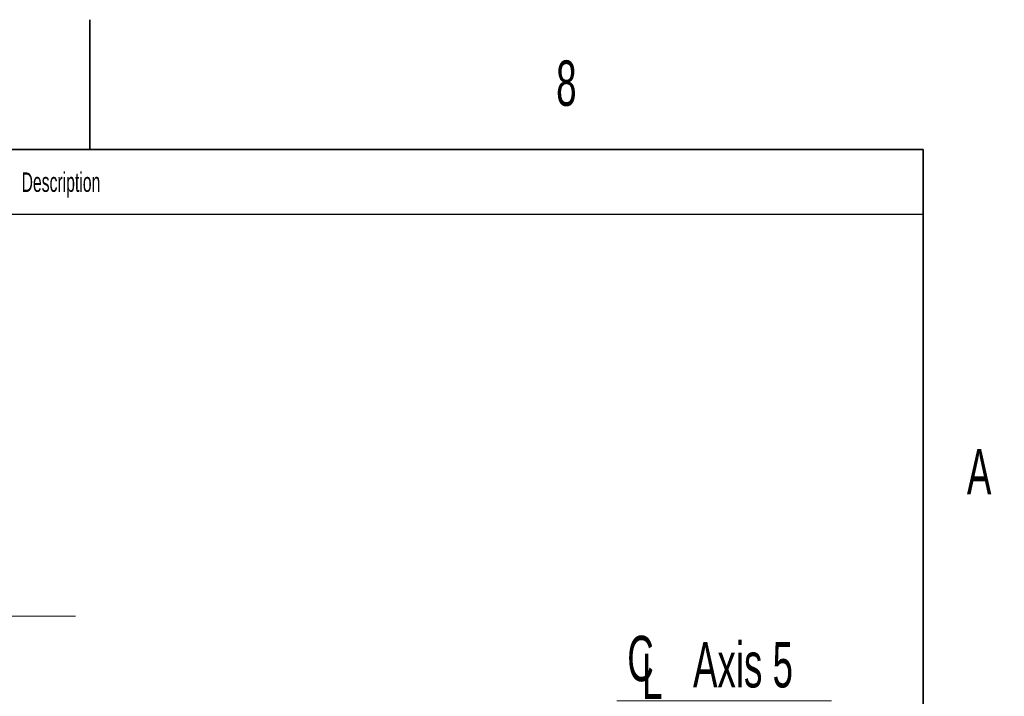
# Model space of a CAD drawing. Header units: millimetres. Extents: x 0 to 11920, y 0 to 8400.
# Tile 120 of 120: x 10327 to 11845, y 7357 to 8400. Entities that reach past the tile are written whole.
import ezdxf

# ---------------------------------------------------------------- set-up
doc = ezdxf.new("R2010")
doc.units = ezdxf.units.MM
doc.header["$LTSCALE"] = 20
doc.styles.add('SLDTEXTSTYLE0', font='TXT', dxfattribs={"width": 0.605})
doc.dimstyles.new('SLDDIMSTYLE14', dxfattribs={"dimtxt": 70, "dimasz": 70, "dimexe": 0, "dimexo": 0.0625, "dimgap": 17.5, "dimtad": 0, "dimtih": 1, "dimtoh": 1, "dimdec": 1, "dimlfac": 0.5, "dimrnd": 1e-09, "dimzin": 12, "dimdsep": 46, "dimtxsty": 'SLDTEXTSTYLE0', "dimblk1": 'NONE', "dimsah": 1, "dimcen": 0, "dimadec": 0, "dimazin": 3, "dimtfac": 1, "dimtmove": 0, "dimatfit": 3, "dimldrblk": 'NONE', "dimfxl": 1, "dimfrac": 2, "dimtolj": 1, "dimtzin": 12, "dimarcsym": 0})

# ---------------------------------------------------------------- blocks, each defined once
blk = doc.blocks.new('SW_SYMBOL_MOD_CL')
at = {"color": 0, "linetype": 'Continuous', "lineweight": 0, "char_height": 15515, "attachment_point": 5, "style": 'SLDTEXTSTYLE0'}
for s, insert in [('C', (8000, 12000)), ('L', (12000, 6000))]:
    blk.add_mtext(s, dxfattribs=dict(at, insert=insert))
blk = doc.blocks.new('SW_NOTE_0_10')
at = {"color": 0, "linetype": 'Continuous', "lineweight": 0}
for p, q in [((0, 0), (331.1, 0)), ((331.1, 0), (0, 0)), ((0, 0), (331.1, 0)), ((331.1, 0), (0, 0)), ((0, 0), (331.1, 0)), ((331.1, 0), (0, 0))]:
    blk.add_line(p, q, dxfattribs=at)
at = {"color": 0, "linetype": 'Continuous', "lineweight": 0, "xscale": 0.004511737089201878, "yscale": 0.004511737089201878, "zscale": 0.004511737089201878}
blk.add_blockref('SW_SYMBOL_MOD_CL', (0.5, 10.7), dxfattribs=at)
at = {"color": 0, "linetype": 'Continuous', "lineweight": 0, "insert": (117.5, 90.8), "char_height": 70, "attachment_point": 1, "style": 'SLDTEXTSTYLE0'}
blk.add_mtext('Axis 5', dxfattribs=at)
blk = doc.blocks.new('SW_SYMBOL_HOLE_DEPTH')
at = {"color": 0, "linetype": 'Continuous', "lineweight": 18}
for p, q in [((0, 17500), (16000, 17500)), ((8000, 17500), (8000, 1500)), ((2000, 11100), (8000, 1500)), ((14000, 11100), (8000, 1500))]:
    blk.add_line(p, q, dxfattribs=at)
blk = doc.blocks.new('_D_120')
at = {"color": 7, "linetype": 'Continuous', "lineweight": 0}
for p, q in [((9676.4, 7741), (9683.2, 7731.1)), ((9683.2, 7731.1), (9853.4, 7480)), ((9853.4, 7480), (10412.9, 7480))]:
    blk.add_line(p, q, dxfattribs=at)
at = {"color": 7, "linetype": 'Continuous', "lineweight": 18}
blk.add_solid([(9683.2, 7731.1), (9714.2, 7667.5), (9730.7, 7678.7)], dxfattribs=at)
at = {"color": 7, "linetype": 'Continuous', "lineweight": 18, "xscale": 0.004511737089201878, "yscale": 0.004511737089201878, "zscale": 0.004511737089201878}
blk.add_blockref('SW_SYMBOL_HOLE_DEPTH', (10017, 7490.2), dxfattribs=at)
at = {"color": 7, "linetype": 'Continuous', "lineweight": 18, "char_height": 70, "attachment_point": 1, "style": 'SLDTEXTSTYLE0'}
for s, insert in [('12 (2x)', (10113.7, 7570.5)), ('M', (9883.4, 7570.5)), ('6', (9963.5, 7570.5))]:
    blk.add_mtext(s, dxfattribs=dict(at, insert=insert))
blk = doc.blocks.new('_None')

msp = doc.modelspace()

# ---------------------------------------------------------------- linework, layer by layer
at = {"color": 7, "linetype": 'Continuous', "lineweight": 35}
for p, q in [((10435, 8400), (10435, 8200)), ((11720, 8200), (400, 8200)), ((11720, 8200), (11720, 200))]:
    msp.add_line(p, q, dxfattribs=at)
at = {"color": 7, "linetype": 'Continuous', "lineweight": 25}
msp.add_line((8760, 8100), (11720, 8100), dxfattribs=at)

# ---------------------------------------------------------------- block references
at = {"color": 7, "linetype": 'Continuous', "lineweight": 0}
msp.add_blockref('SW_NOTE_0_10', (11247.777778, 7349.444444), dxfattribs=at)

# ---------------------------------------------------------------- texts
at = {"color": 7, "linetype": 'Continuous', "lineweight": 0, "attachment_point": 1, "style": 'SLDTEXTSTYLE0'}
for s, insert, char_height in [('8', (11154.263417, 8337.118832), 70), ('Description', (10329.95833, 8164.43265), 30), ('A', (11787.641106, 7737.826428), 70)]:
    msp.add_mtext(s, dxfattribs=dict(at, insert=insert, char_height=char_height))

# ---------------------------------------------------------------- dimensions: what is measured, and where the dimension line sits
at = {"color": 7, "linetype": 'Continuous', "lineweight": 18}
dim = msp.add_diameter_dim_2p(p1=(9676.417252, 7740.996385), p2=(9683.152567, 7731.064842), text='M<>{\\fGDT;x}12 (2x)', dimstyle='SLDDIMSTYLE14', override={"dimpost": '<>'}, dxfattribs=at)
dim.commit()
dim.dimension.update_dxf_attribs({"geometry": '_D_120', "text_midpoint": (10148.15143, 7535.456833), "dimtype": 163})

doc.saveas('drawing.dxf')
